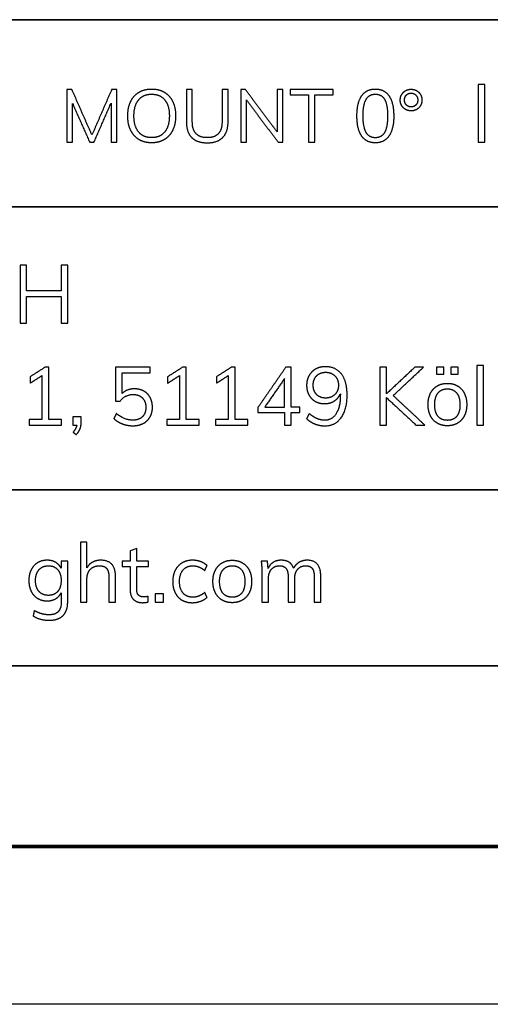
# Model space of a CAD drawing. Header units: millimetres. Extents: x 16985 to 17985, y -4769 to -3769.
# Tile 4 of 6: x 17839 to 17884, y -4769 to -4676. Entities that reach past the tile are written whole.
import ezdxf

# ---------------------------------------------------------------- set-up
doc = ezdxf.new("R2010")
doc.units = ezdxf.units.MM
doc.layers.add('ROXX_NEO mini i_Mount 0°', color=7, linetype='Continuous', true_color=0x000000)

msp = doc.modelspace()

# ---------------------------------------------------------------- linework, layer by layer
at = {"layer": 'ROXX_NEO mini i_Mount 0°', "color": 18, "true_color": 0x000000}
for p, q in [((17844.772, -4713.363), (17843.976, -4713.363)), ((17843.976, -4713.363), (17843.976, -4714.158)), ((17844.772, -4713.927), (17844.772, -4713.363)), ((17843.976, -4714.158), (17844.347, -4714.158)), ((17850.051, -4725.862), (17849.425, -4726.086)), ((17850.051, -4727.083), (17850.051, -4725.862)), ((17849.425, -4726.086), (17849.425, -4727.083)), ((17843.493, -4727.083), (17842.867, -4727.083)), ((17842.867, -4727.083), (17842.867, -4727.755)), ((17843.493, -4730.938), (17843.493, -4727.083)), ((17849.425, -4727.083), (17848.668, -4727.083)), ((17848.668, -4727.083), (17848.668, -4727.577)), ((17848.668, -4727.577), (17849.425, -4727.577)), ((17849.425, -4727.577), (17849.425, -4729.787)), ((17851.163, -4727.083), (17850.051, -4727.083)), ((17850.051, -4729.702), (17850.051, -4727.577)), ((17850.051, -4727.577), (17851.163, -4727.577)), ((17851.163, -4727.577), (17851.163, -4727.083)), ((17985.089, -4769.188), (16985.089, -4769.188))]:
    msp.add_line(p, q, dxfattribs=at)
at = {"layer": 'ROXX_NEO mini i_Mount 0°', "color": 18, "lineweight": 70, "true_color": 0x000000}
msp.add_line((17970.089, -4754.188), (17000.089, -4754.188), dxfattribs=at)
at = {"layer": 'ROXX_NEO mini i_Mount 0°', "color": 18, "lineweight": 35, "true_color": 0x000000}
msp.add_lwpolyline([(17970.11, -4675.623), (17791.568, -4675.623), (17791.568, -4754.285), (17970.11, -4754.285)], close=True, dxfattribs=at)
for points in [[(17791.568, -4693.409), (17970.11, -4693.409)], [(17791.568, -4720.29), (17970.11, -4720.29)], [(17791.568, -4737.01), (17970.11, -4737.01)]]:
    msp.add_lwpolyline(points, dxfattribs=at)
at = {"layer": 'ROXX_NEO mini i_Mount 0°', "color": 18, "true_color": 0x000000}
for points in [[(17883.15, -4681.768), (17882.833, -4681.768), (17882.516, -4681.768)], [(17882.516, -4681.768), (17882.516, -4684.518), (17882.516, -4687.268)], [(17883.15, -4687.268), (17883.15, -4684.518), (17883.15, -4681.768)], [(17843.898, -4682.268), (17843.659, -4682.268), (17843.42, -4682.268)], [(17843.42, -4682.268), (17843.42, -4684.768), (17843.42, -4687.268)], [(17845.794, -4686.58), (17844.846, -4684.424), (17843.898, -4682.268)], [(17847.669, -4682.268), (17846.732, -4684.424), (17845.794, -4686.58)], [(17848.147, -4682.268), (17847.908, -4682.268), (17847.669, -4682.268)], [(17848.147, -4687.268), (17848.147, -4684.768), (17848.147, -4682.268)], [(17855.338, -4682.268), (17855.053, -4682.268), (17854.769, -4682.268)], [(17854.769, -4682.268), (17854.769, -4683.788), (17854.769, -4685.309)], [(17855.338, -4685.358), (17855.338, -4683.813), (17855.338, -4682.268)], [(17858.736, -4682.268), (17858.449, -4682.268), (17858.161, -4682.268)], [(17858.161, -4682.268), (17858.161, -4683.813), (17858.161, -4685.358)], [(17858.736, -4685.309), (17858.736, -4683.788), (17858.736, -4682.268)], [(17860.38, -4682.268), (17860.158, -4682.268), (17859.937, -4682.268)], [(17859.937, -4682.268), (17859.937, -4684.768), (17859.937, -4687.268)], [(17863.399, -4686.292), (17861.89, -4684.28), (17860.38, -4682.268)], [(17863.399, -4682.268), (17863.399, -4684.28), (17863.399, -4686.292)], [(17863.947, -4682.268), (17863.673, -4682.268), (17863.399, -4682.268)], [(17863.947, -4687.268), (17863.947, -4684.768), (17863.947, -4682.268)], [(17868.708, -4682.268), (17866.675, -4682.268), (17864.642, -4682.268)], [(17864.642, -4682.268), (17864.642, -4682.514), (17864.642, -4682.76)], [(17864.642, -4682.76), (17865.513, -4682.76), (17866.384, -4682.76)], [(17866.384, -4682.76), (17866.384, -4685.014), (17866.384, -4687.268)], [(17866.967, -4687.268), (17866.967, -4685.014), (17866.967, -4682.76)], [(17866.967, -4682.76), (17867.838, -4682.76), (17868.708, -4682.76)], [(17868.708, -4682.76), (17868.708, -4682.514), (17868.708, -4682.268)], [(17843.954, -4687.268), (17843.951, -4685.425), (17843.947, -4683.581)], [(17843.947, -4683.581), (17844.765, -4685.425), (17845.583, -4687.268)], [(17845.991, -4687.268), (17846.802, -4685.411), (17847.613, -4683.553)], [(17847.613, -4683.553), (17847.613, -4685.411), (17847.613, -4687.268)], [(17860.478, -4687.268), (17860.478, -4685.256), (17860.478, -4683.244)], [(17860.478, -4683.244), (17861.988, -4685.256), (17863.498, -4687.268)], [(17843.42, -4687.268), (17843.687, -4687.268), (17843.954, -4687.268)], [(17845.583, -4687.268), (17845.787, -4687.268), (17845.991, -4687.268)], [(17847.613, -4687.268), (17847.88, -4687.268), (17848.147, -4687.268)], [(17859.937, -4687.268), (17860.208, -4687.268), (17860.478, -4687.268)], [(17863.498, -4687.268), (17863.722, -4687.268), (17863.947, -4687.268)], [(17866.384, -4687.268), (17866.675, -4687.268), (17866.967, -4687.268)], [(17882.516, -4687.268), (17882.833, -4687.268), (17883.15, -4687.268)], [(17839.588, -4698.962), (17839.275, -4698.962), (17838.962, -4698.962)], [(17838.962, -4698.962), (17838.962, -4701.712), (17838.962, -4704.462)], [(17839.588, -4701.403), (17839.588, -4700.182), (17839.588, -4698.962)], [(17842.886, -4698.962), (17842.886, -4700.182), (17842.886, -4701.403)], [(17843.52, -4698.962), (17843.203, -4698.962), (17842.886, -4698.962)], [(17843.52, -4704.462), (17843.52, -4701.712), (17843.52, -4698.962)], [(17842.886, -4701.403), (17841.237, -4701.403), (17839.588, -4701.403)], [(17839.588, -4704.462), (17839.588, -4703.199), (17839.588, -4701.936)], [(17839.588, -4701.936), (17841.237, -4701.936), (17842.886, -4701.936)], [(17842.886, -4701.936), (17842.886, -4703.199), (17842.886, -4704.462)], [(17838.962, -4704.462), (17839.275, -4704.462), (17839.588, -4704.462)], [(17842.886, -4704.462), (17843.203, -4704.462), (17843.52, -4704.462)], [(17841.327, -4708.658), (17840.624, -4709.106), (17839.921, -4709.554)], [(17841.69, -4708.658), (17841.508, -4708.658), (17841.327, -4708.658)], [(17841.69, -4713.625), (17841.69, -4711.142), (17841.69, -4708.658)], [(17851.33, -4708.658), (17849.681, -4708.658), (17848.032, -4708.658)], [(17848.032, -4708.658), (17848.032, -4710.269), (17848.032, -4711.88)], [(17851.33, -4709.184), (17851.33, -4708.921), (17851.33, -4708.658)], [(17854.397, -4708.658), (17853.694, -4709.106), (17852.991, -4709.554)], [(17854.76, -4708.658), (17854.578, -4708.658), (17854.397, -4708.658)], [(17854.76, -4713.625), (17854.76, -4711.142), (17854.76, -4708.658)], [(17859.032, -4708.658), (17858.329, -4709.106), (17857.626, -4709.554)], [(17859.395, -4708.658), (17859.213, -4708.658), (17859.032, -4708.658)], [(17859.395, -4713.625), (17859.395, -4711.142), (17859.395, -4708.658)], [(17864.215, -4708.658), (17862.89, -4710.57), (17861.565, -4712.482)], [(17864.732, -4708.658), (17864.474, -4708.658), (17864.215, -4708.658)], [(17864.732, -4712.436), (17864.732, -4710.547), (17864.732, -4708.658)], [(17873.786, -4708.658), (17873.469, -4708.658), (17873.152, -4708.658)], [(17873.152, -4708.658), (17873.152, -4711.408), (17873.152, -4714.158)], [(17876.489, -4708.658), (17875.138, -4709.921), (17873.786, -4711.184)], [(17873.786, -4711.184), (17873.786, -4709.921), (17873.786, -4708.658)], [(17874.427, -4711.339), (17875.864, -4709.999), (17877.301, -4708.658)], [(17877.301, -4708.658), (17876.895, -4708.658), (17876.489, -4708.658)], [(17878.56, -4708.651), (17878.56, -4708.983), (17878.56, -4709.315)], [(17879.255, -4708.651), (17878.907, -4708.651), (17878.56, -4708.651)], [(17879.255, -4709.315), (17879.255, -4708.983), (17879.255, -4708.651)], [(17879.896, -4708.651), (17879.896, -4708.983), (17879.896, -4709.315)], [(17880.591, -4708.651), (17880.244, -4708.651), (17879.896, -4708.651)], [(17880.591, -4709.315), (17880.591, -4708.983), (17880.591, -4708.651)], [(17883.017, -4708.473), (17882.704, -4708.473), (17882.391, -4708.473)], [(17882.391, -4708.473), (17882.391, -4711.316), (17882.391, -4714.158)], [(17883.017, -4714.158), (17883.017, -4711.316), (17883.017, -4708.473)], [(17839.921, -4710.165), (17840.485, -4709.805), (17841.048, -4709.446)], [(17839.921, -4709.554), (17839.921, -4709.86), (17839.921, -4710.165)], [(17841.048, -4709.446), (17841.048, -4711.536), (17841.048, -4713.625)], [(17848.665, -4711.146), (17848.665, -4710.165), (17848.665, -4709.184)], [(17848.665, -4709.184), (17849.998, -4709.184), (17851.33, -4709.184)], [(17852.991, -4710.165), (17853.555, -4709.805), (17854.119, -4709.446)], [(17852.991, -4709.554), (17852.991, -4709.86), (17852.991, -4710.165)], [(17854.119, -4709.446), (17854.119, -4711.536), (17854.119, -4713.625)], [(17857.626, -4710.165), (17858.19, -4709.805), (17858.754, -4709.446)], [(17857.626, -4709.554), (17857.626, -4709.86), (17857.626, -4710.165)], [(17858.754, -4709.446), (17858.754, -4711.536), (17858.754, -4713.625)], [(17864.099, -4709.732), (17863.16, -4711.084), (17862.222, -4712.436)], [(17864.099, -4712.436), (17864.099, -4711.084), (17864.099, -4709.732)], [(17878.56, -4709.315), (17878.907, -4709.315), (17879.255, -4709.315)], [(17879.896, -4709.315), (17880.244, -4709.315), (17880.591, -4709.315)], [(17849.831, -4710.705), (17849.121, -4710.705), (17848.665, -4711.146)], [(17848.032, -4711.88), (17848.252, -4711.88), (17848.472, -4711.88)], [(17869.406, -4711.177), (17869.406, -4711.227), (17869.406, -4711.277)], [(17873.786, -4714.158), (17873.786, -4712.849), (17873.786, -4711.54)], [(17873.786, -4711.54), (17875.203, -4712.849), (17876.621, -4714.158)], [(17877.447, -4714.158), (17875.937, -4712.749), (17874.427, -4711.339)], [(17861.565, -4712.482), (17861.565, -4712.722), (17861.565, -4712.961)], [(17862.222, -4712.436), (17863.16, -4712.436), (17864.099, -4712.436)], [(17865.567, -4712.436), (17865.15, -4712.436), (17864.732, -4712.436)], [(17865.567, -4712.961), (17865.567, -4712.698), (17865.567, -4712.436)], [(17841.048, -4713.625), (17840.442, -4713.625), (17839.836, -4713.625)], [(17839.836, -4713.625), (17839.836, -4713.892), (17839.836, -4714.158)], [(17842.902, -4713.625), (17842.296, -4713.625), (17841.69, -4713.625)], [(17842.902, -4714.158), (17842.902, -4713.892), (17842.902, -4713.625)], [(17848.117, -4713.046), (17847.997, -4713.289), (17847.877, -4713.533)], [(17854.119, -4713.625), (17853.512, -4713.625), (17852.906, -4713.625)], [(17852.906, -4713.625), (17852.906, -4713.892), (17852.906, -4714.158)], [(17855.973, -4713.625), (17855.366, -4713.625), (17854.76, -4713.625)], [(17855.973, -4714.158), (17855.973, -4713.892), (17855.973, -4713.625)], [(17858.754, -4713.625), (17858.147, -4713.625), (17857.541, -4713.625)], [(17857.541, -4713.625), (17857.541, -4713.892), (17857.541, -4714.158)], [(17860.607, -4713.625), (17860.001, -4713.625), (17859.395, -4713.625)], [(17860.607, -4714.158), (17860.607, -4713.892), (17860.607, -4713.625)], [(17861.565, -4712.961), (17862.832, -4712.961), (17864.099, -4712.961)], [(17864.099, -4712.961), (17864.099, -4713.56), (17864.099, -4714.158)], [(17864.732, -4714.158), (17864.732, -4713.56), (17864.732, -4712.961)], [(17864.732, -4712.961), (17865.15, -4712.961), (17865.567, -4712.961)], [(17866.447, -4713.054), (17866.324, -4713.297), (17866.2, -4713.54)], [(17839.836, -4714.158), (17841.369, -4714.158), (17842.902, -4714.158)], [(17844.347, -4714.158), (17844.308, -4714.475), (17844.007, -4714.823)], [(17852.906, -4714.158), (17854.439, -4714.158), (17855.973, -4714.158)], [(17857.541, -4714.158), (17859.074, -4714.158), (17860.607, -4714.158)], [(17864.099, -4714.158), (17864.416, -4714.158), (17864.732, -4714.158)], [(17873.152, -4714.158), (17873.469, -4714.158), (17873.786, -4714.158)], [(17876.621, -4714.158), (17877.034, -4714.158), (17877.447, -4714.158)], [(17882.391, -4714.158), (17882.704, -4714.158), (17883.017, -4714.158)], [(17844.007, -4714.823), (17844.154, -4714.935), (17844.301, -4715.047)], [(17845.324, -4725.283), (17845.011, -4725.283), (17844.698, -4725.283)], [(17844.698, -4725.283), (17844.698, -4728.126), (17844.698, -4730.968)], [(17845.324, -4727.716), (17845.324, -4726.5), (17845.324, -4725.283)], [(17848.035, -4728.527), (17848.035, -4726.99), (17846.637, -4726.99)], [(17856.524, -4727.964), (17856.629, -4727.732), (17856.733, -4727.5)], [(17862.48, -4727.083), (17862.183, -4727.083), (17861.885, -4727.083)], [(17861.885, -4727.083), (17861.947, -4727.57), (17861.947, -4728.172)], [(17862.542, -4727.763), (17862.511, -4727.423), (17862.48, -4727.083)], [(17867.548, -4728.527), (17867.548, -4726.99), (17866.258, -4726.99)], [(17845.324, -4730.968), (17845.324, -4729.856), (17845.324, -4728.744)], [(17847.409, -4728.558), (17847.409, -4729.763), (17847.409, -4730.968)], [(17848.035, -4730.968), (17848.035, -4729.748), (17848.035, -4728.527)], [(17861.947, -4728.172), (17861.947, -4729.57), (17861.947, -4730.968)], [(17862.573, -4730.968), (17862.573, -4729.86), (17862.573, -4728.752)], [(17864.442, -4728.558), (17864.442, -4729.763), (17864.442, -4730.968)], [(17865.068, -4730.968), (17865.068, -4729.86), (17865.068, -4728.752)], [(17866.922, -4728.558), (17866.922, -4729.763), (17866.922, -4730.968)], [(17867.548, -4730.968), (17867.548, -4729.748), (17867.548, -4728.527)], [(17842.875, -4730.072), (17842.875, -4730.532), (17842.875, -4730.992)], [(17851.148, -4730.945), (17851.148, -4730.679), (17851.148, -4730.412)], [(17851.812, -4730.173), (17851.812, -4730.571), (17851.812, -4730.968)], [(17852.608, -4730.173), (17852.21, -4730.173), (17851.812, -4730.173)], [(17852.608, -4730.968), (17852.608, -4730.571), (17852.608, -4730.173)], [(17856.733, -4730.52), (17856.629, -4730.289), (17856.524, -4730.057)], [(17844.698, -4730.968), (17845.011, -4730.968), (17845.324, -4730.968)], [(17847.409, -4730.968), (17847.722, -4730.968), (17848.035, -4730.968)], [(17851.812, -4730.968), (17852.21, -4730.968), (17852.608, -4730.968)], [(17861.947, -4730.968), (17862.26, -4730.968), (17862.573, -4730.968)], [(17864.442, -4730.968), (17864.755, -4730.968), (17865.068, -4730.968)], [(17866.922, -4730.968), (17867.235, -4730.968), (17867.548, -4730.968)], [(17840.318, -4731.78), (17840.264, -4732.035), (17840.21, -4732.289)]]:
    msp.add_open_spline(points, degree=2, dxfattribs=at)
for points, knots in [([(17851.475, -4687.324), (17852.17, -4687.324), (17852.683, -4687.012), (17853.196, -4686.699), (17853.473, -4686.123), (17853.75, -4685.548), (17853.75, -4684.761), (17853.75, -4683.982), (17853.477, -4683.406), (17853.203, -4682.83), (17852.69, -4682.521), (17852.177, -4682.212), (17851.475, -4682.212), (17850.773, -4682.212), (17850.26, -4682.521), (17849.748, -4682.83), (17849.474, -4683.406), (17849.2, -4683.982), (17849.2, -4684.768), (17849.2, -4685.548), (17849.477, -4686.127), (17849.755, -4686.706), (17850.267, -4687.015), (17850.78, -4687.324), (17851.475, -4687.324)], [-12, -12, -12, -11, -11, -10, -10, -9, -9, -8, -8, -7, -7, -6, -6, -5, -5, -4, -4, -3, -3, -2, -2, -1, -1, 0, 0, 0]), ([(17851.475, -4686.833), (17852.269, -4686.833), (17852.711, -4686.292), (17853.154, -4685.751), (17853.154, -4684.761), (17853.154, -4683.771), (17852.715, -4683.237), (17852.276, -4682.703), (17851.475, -4682.703), (17850.675, -4682.703), (17850.232, -4683.241), (17849.79, -4683.778), (17849.79, -4684.761), (17849.79, -4685.751), (17850.232, -4686.292), (17850.675, -4686.833), (17851.475, -4686.833)], [0, 0, 0, 1, 1, 2, 2, 3, 3, 4, 4, 5, 5, 6, 6, 7, 7, 8, 8, 8]), ([(17872.732, -4687.324), (17873.589, -4687.324), (17874.035, -4686.671), (17874.481, -4686.018), (17874.481, -4684.761), (17874.481, -4683.511), (17874.035, -4682.861), (17873.589, -4682.212), (17872.732, -4682.212), (17871.875, -4682.212), (17871.43, -4682.861), (17870.984, -4683.511), (17870.984, -4684.768), (17870.984, -4686.025), (17871.43, -4686.675), (17871.875, -4687.324), (17872.732, -4687.324)], [-8, -8, -8, -7, -7, -6, -6, -5, -5, -4, -4, -3, -3, -2, -2, -1, -1, 0, 0, 0]), ([(17872.732, -4686.84), (17873.329, -4686.84), (17873.614, -4686.334), (17873.898, -4685.828), (17873.898, -4684.761), (17873.898, -4683.701), (17873.617, -4683.202), (17873.336, -4682.703), (17872.732, -4682.703), (17872.135, -4682.703), (17871.851, -4683.202), (17871.566, -4683.701), (17871.566, -4684.761), (17871.566, -4685.821), (17871.851, -4686.331), (17872.135, -4686.84), (17872.732, -4686.84)], [0, 0, 0, 1, 1, 2, 2, 3, 3, 4, 4, 5, 5, 6, 6, 7, 7, 8, 8, 8]), ([(17876.138, -4684.291), (17876.419, -4684.291), (17876.654, -4684.157), (17876.89, -4684.024), (17877.026, -4683.785), (17877.163, -4683.546), (17877.163, -4683.258), (17877.163, -4682.97), (17877.026, -4682.735), (17876.89, -4682.5), (17876.654, -4682.366), (17876.419, -4682.233), (17876.138, -4682.233), (17875.85, -4682.233), (17875.611, -4682.366), (17875.373, -4682.5), (17875.236, -4682.735), (17875.099, -4682.97), (17875.099, -4683.258), (17875.099, -4683.546), (17875.236, -4683.785), (17875.373, -4684.024), (17875.611, -4684.157), (17875.85, -4684.291), (17876.138, -4684.291)], [-12, -12, -12, -11, -11, -10, -10, -9, -9, -8, -8, -7, -7, -6, -6, -5, -5, -4, -4, -3, -3, -2, -2, -1, -1, 0, 0, 0]), ([(17876.138, -4683.911), (17876.412, -4683.911), (17876.588, -4683.729), (17876.763, -4683.546), (17876.763, -4683.258), (17876.763, -4682.977), (17876.584, -4682.791), (17876.405, -4682.605), (17876.138, -4682.605), (17875.857, -4682.605), (17875.682, -4682.788), (17875.506, -4682.97), (17875.506, -4683.258), (17875.506, -4683.546), (17875.682, -4683.729), (17875.857, -4683.911), (17876.138, -4683.911)], [0, 0, 0, 1, 1, 2, 2, 3, 3, 4, 4, 5, 5, 6, 6, 7, 7, 8, 8, 8]), ([(17854.769, -4685.309), (17854.769, -4686.306), (17855.271, -4686.815), (17855.773, -4687.324), (17856.756, -4687.324)], [-4, -4, -4, -3, -3, -2, -2, -2]), ([(17858.161, -4685.358), (17858.161, -4686.088), (17857.806, -4686.46), (17857.451, -4686.833), (17856.756, -4686.833), (17856.054, -4686.833), (17855.696, -4686.46), (17855.338, -4686.088), (17855.338, -4685.358)], [-11, -11, -11, -10, -10, -9, -9, -8, -8, -7, -7, -7]), ([(17856.756, -4687.324), (17857.725, -4687.324), (17858.231, -4686.812), (17858.736, -4686.299), (17858.736, -4685.309)], [-16, -16, -16, -15, -15, -14, -14, -14]), ([(17867.969, -4708.597), (17867.459, -4708.597), (17867.058, -4708.824), (17866.656, -4709.052), (17866.428, -4709.454), (17866.2, -4709.856), (17866.2, -4710.365), (17866.2, -4710.875), (17866.416, -4711.273), (17866.633, -4711.671), (17867.019, -4711.891), (17867.405, -4712.111), (17867.907, -4712.111), (17868.425, -4712.111), (17868.827, -4711.86), (17869.228, -4711.609), (17869.406, -4711.177)], [-28, -28, -28, -27, -27, -26, -26, -25, -25, -24, -24, -23, -23, -22, -22, -21, -21, -20, -20, -20]), ([(17866.2, -4713.54), (17866.548, -4713.865), (17867, -4714.042), (17867.452, -4714.22), (17867.923, -4714.22), (17868.927, -4714.22), (17869.487, -4713.444), (17870.047, -4712.667), (17870.047, -4711.269), (17870.047, -4709.987), (17869.506, -4709.292), (17868.966, -4708.597), (17867.969, -4708.597)], [-14, -14, -14, -13, -13, -12, -12, -11, -11, -10, -10, -9, -9, -8, -8, -8]), ([(17868.008, -4711.578), (17868.548, -4711.578), (17868.888, -4711.238), (17869.228, -4710.898), (17869.228, -4710.358), (17869.228, -4709.809), (17868.888, -4709.469), (17868.548, -4709.13), (17868, -4709.13), (17867.475, -4709.13), (17867.15, -4709.466), (17866.826, -4709.802), (17866.826, -4710.358), (17866.826, -4710.906), (17867.15, -4711.242), (17867.475, -4711.578), (17868.008, -4711.578)], [0, 0, 0, 1, 1, 2, 2, 3, 3, 4, 4, 5, 5, 6, 6, 7, 7, 8, 8, 8]), ([(17847.877, -4713.533), (17848.209, -4713.849), (17848.696, -4714.031), (17849.183, -4714.212), (17849.685, -4714.212), (17850.249, -4714.212), (17850.67, -4713.992), (17851.091, -4713.772), (17851.318, -4713.37), (17851.546, -4712.969), (17851.546, -4712.451), (17851.546, -4711.934), (17851.338, -4711.54), (17851.129, -4711.146), (17850.739, -4710.926), (17850.349, -4710.705), (17849.831, -4710.705)], [-9, -9, -9, -8, -8, -7, -7, -6, -6, -5, -5, -4, -4, -3, -3, -2, -2, -1, -1, -1]), ([(17879.579, -4714.212), (17880.128, -4714.212), (17880.545, -4713.965), (17880.962, -4713.718), (17881.19, -4713.262), (17881.418, -4712.806), (17881.418, -4712.196), (17881.418, -4711.586), (17881.19, -4711.13), (17880.962, -4710.674), (17880.545, -4710.427), (17880.128, -4710.18), (17879.579, -4710.18), (17879.031, -4710.18), (17878.614, -4710.427), (17878.197, -4710.674), (17877.969, -4711.13), (17877.741, -4711.586), (17877.741, -4712.196), (17877.741, -4712.806), (17877.969, -4713.262), (17878.197, -4713.718), (17878.614, -4713.965), (17879.031, -4714.212), (17879.579, -4714.212)], [-12, -12, -12, -11, -11, -10, -10, -9, -9, -8, -8, -7, -7, -6, -6, -5, -5, -4, -4, -3, -3, -2, -2, -1, -1, 0, 0, 0]), ([(17879.579, -4713.695), (17880.159, -4713.695), (17880.468, -4713.312), (17880.777, -4712.93), (17880.777, -4712.196), (17880.777, -4711.486), (17880.46, -4711.095), (17880.143, -4710.705), (17879.579, -4710.705), (17879.008, -4710.705), (17878.691, -4711.095), (17878.374, -4711.486), (17878.374, -4712.196), (17878.374, -4712.93), (17878.687, -4713.312), (17879, -4713.695), (17879.579, -4713.695)], [0, 0, 0, 1, 1, 2, 2, 3, 3, 4, 4, 5, 5, 6, 6, 7, 7, 8, 8, 8]), ([(17848.472, -4711.88), (17848.943, -4711.238), (17849.731, -4711.238), (17850.272, -4711.238), (17850.596, -4711.574), (17850.921, -4711.91), (17850.921, -4712.459), (17850.921, -4713.023), (17850.592, -4713.351), (17850.264, -4713.679), (17849.685, -4713.679), (17848.881, -4713.679), (17848.117, -4713.046)], [-16, -16, -16, -15, -15, -14, -14, -13, -13, -12, -12, -11, -11, -10, -10, -10]), ([(17869.406, -4711.277), (17869.406, -4712.42), (17869.016, -4713.054), (17868.626, -4713.687), (17867.915, -4713.687), (17867.552, -4713.687), (17867.197, -4713.536), (17866.841, -4713.386), (17866.447, -4713.054)], [-19, -19, -19, -18, -18, -17, -17, -16, -16, -15, -15, -15]), ([(17844.301, -4715.047), (17844.555, -4714.792), (17844.664, -4714.521), (17844.772, -4714.251), (17844.772, -4713.927)], [-6, -6, -6, -5, -5, -4, -4, -4]), ([(17842.867, -4727.755), (17842.689, -4727.392), (17842.346, -4727.191), (17842.002, -4726.99), (17841.538, -4726.99), (17841.029, -4726.99), (17840.631, -4727.23), (17840.233, -4727.469), (17840.017, -4727.91), (17839.8, -4728.35), (17839.8, -4728.921), (17839.8, -4729.493), (17840.017, -4729.933), (17840.233, -4730.374), (17840.631, -4730.613), (17841.029, -4730.853), (17841.538, -4730.853), (17842.01, -4730.853), (17842.353, -4730.648), (17842.697, -4730.443), (17842.875, -4730.072)], [-22, -22, -22, -21, -21, -20, -20, -19, -19, -18, -18, -17, -17, -16, -16, -15, -15, -14, -14, -13, -13, -12, -12, -12]), ([(17841.662, -4730.327), (17842.226, -4730.327), (17842.547, -4729.953), (17842.867, -4729.578), (17842.867, -4728.921), (17842.867, -4728.265), (17842.547, -4727.89), (17842.226, -4727.516), (17841.662, -4727.516), (17841.09, -4727.516), (17840.762, -4727.89), (17840.434, -4728.265), (17840.434, -4728.921), (17840.434, -4729.578), (17840.762, -4729.953), (17841.09, -4730.327), (17841.662, -4730.327)], [0, 0, 0, 1, 1, 2, 2, 3, 3, 4, 4, 5, 5, 6, 6, 7, 7, 8, 8, 8]), ([(17846.637, -4726.99), (17846.196, -4726.99), (17845.853, -4727.176), (17845.509, -4727.361), (17845.324, -4727.716)], [-17, -17, -17, -16, -16, -15, -15, -15]), ([(17845.324, -4728.744), (17845.324, -4728.18), (17845.648, -4727.848), (17845.972, -4727.516), (17846.513, -4727.516), (17846.977, -4727.516), (17847.193, -4727.767), (17847.409, -4728.018), (17847.409, -4728.558)], [-10, -10, -10, -9, -9, -8, -8, -7, -7, -6, -6, -6]), ([(17856.733, -4727.5), (17856.494, -4727.261), (17856.127, -4727.125), (17855.76, -4726.99), (17855.366, -4726.99), (17854.794, -4726.99), (17854.365, -4727.245), (17853.937, -4727.5), (17853.705, -4727.96), (17853.473, -4728.419), (17853.473, -4729.022), (17853.473, -4729.624), (17853.701, -4730.076), (17853.929, -4730.528), (17854.35, -4730.775), (17854.771, -4731.023), (17855.335, -4731.023)], [-10, -10, -10, -9, -9, -8, -8, -7, -7, -6, -6, -5, -5, -4, -4, -3, -3, -2, -2, -2]), ([(17856.524, -4730.057), (17856.231, -4730.289), (17855.957, -4730.397), (17855.682, -4730.505), (17855.397, -4730.505), (17854.794, -4730.505), (17854.458, -4730.115), (17854.122, -4729.725), (17854.122, -4729.022), (17854.122, -4728.311), (17854.462, -4727.913), (17854.802, -4727.516), (17855.397, -4727.516), (17855.682, -4727.516), (17855.957, -4727.624), (17856.231, -4727.732), (17856.524, -4727.964)], [-19, -19, -19, -18, -18, -17, -17, -16, -16, -15, -15, -14, -14, -13, -13, -12, -12, -11, -11, -11]), ([(17859.135, -4731.023), (17859.684, -4731.023), (17860.101, -4730.775), (17860.518, -4730.528), (17860.746, -4730.072), (17860.974, -4729.617), (17860.974, -4729.006), (17860.974, -4728.396), (17860.746, -4727.94), (17860.518, -4727.485), (17860.101, -4727.237), (17859.684, -4726.99), (17859.135, -4726.99), (17858.587, -4726.99), (17858.17, -4727.237), (17857.753, -4727.485), (17857.525, -4727.94), (17857.297, -4728.396), (17857.297, -4729.006), (17857.297, -4729.617), (17857.525, -4730.072), (17857.753, -4730.528), (17858.17, -4730.775), (17858.587, -4731.023), (17859.135, -4731.023)], [-12, -12, -12, -11, -11, -10, -10, -9, -9, -8, -8, -7, -7, -6, -6, -5, -5, -4, -4, -3, -3, -2, -2, -1, -1, 0, 0, 0]), ([(17859.135, -4730.505), (17859.715, -4730.505), (17860.024, -4730.123), (17860.333, -4729.74), (17860.333, -4729.006), (17860.333, -4728.296), (17860.016, -4727.906), (17859.699, -4727.516), (17859.135, -4727.516), (17858.564, -4727.516), (17858.247, -4727.906), (17857.93, -4728.296), (17857.93, -4729.006), (17857.93, -4729.74), (17858.243, -4730.123), (17858.556, -4730.505), (17859.135, -4730.505)], [0, 0, 0, 1, 1, 2, 2, 3, 3, 4, 4, 5, 5, 6, 6, 7, 7, 8, 8, 8]), ([(17864.96, -4727.747), (17864.821, -4727.361), (17864.527, -4727.176), (17864.234, -4726.99), (17863.77, -4726.99), (17863.345, -4726.99), (17863.025, -4727.191), (17862.704, -4727.392), (17862.542, -4727.763)], [-31, -31, -31, -30, -30, -29, -29, -28, -28, -27, -27, -27]), ([(17862.573, -4728.752), (17862.573, -4728.18), (17862.855, -4727.848), (17863.137, -4727.516), (17863.631, -4727.516), (17864.056, -4727.516), (17864.249, -4727.767), (17864.442, -4728.018), (17864.442, -4728.558)], [-21, -21, -21, -20, -20, -19, -19, -18, -18, -17, -17, -17]), ([(17866.258, -4726.99), (17865.825, -4726.99), (17865.481, -4727.195), (17865.137, -4727.4), (17864.96, -4727.747)], [-33, -33, -33, -32, -32, -31, -31, -31]), ([(17865.068, -4728.752), (17865.068, -4728.18), (17865.346, -4727.848), (17865.624, -4727.516), (17866.119, -4727.516), (17866.543, -4727.516), (17866.733, -4727.763), (17866.922, -4728.01), (17866.922, -4728.558)], [-14, -14, -14, -13, -13, -12, -12, -11, -11, -10, -10, -10]), ([(17851.148, -4730.412), (17850.947, -4730.482), (17850.731, -4730.482), (17850.406, -4730.482), (17850.229, -4730.308), (17850.051, -4730.134), (17850.051, -4729.702)], [-17, -17, -17, -16, -16, -15, -15, -14, -14, -14]), ([(17849.425, -4729.787), (17849.425, -4730.397), (17849.738, -4730.71), (17850.051, -4731.023), (17850.607, -4731.023), (17850.909, -4731.023), (17851.148, -4730.945)], [-21, -21, -21, -20, -20, -19, -19, -18, -18, -18]), ([(17855.335, -4731.023), (17855.736, -4731.023), (17856.111, -4730.887), (17856.486, -4730.752), (17856.733, -4730.52)], [-22, -22, -22, -21, -21, -20, -20, -20]), ([(17840.21, -4732.289), (17840.851, -4732.691), (17841.739, -4732.691), (17842.604, -4732.691), (17843.049, -4732.247), (17843.493, -4731.803), (17843.493, -4730.938)], [-6, -6, -6, -5, -5, -4, -4, -3, -3, -3]), ([(17842.875, -4730.992), (17842.875, -4731.579), (17842.589, -4731.876), (17842.303, -4732.174), (17841.739, -4732.174), (17841.345, -4732.174), (17841.017, -4732.081), (17840.689, -4731.988), (17840.318, -4731.78)], [-11, -11, -11, -10, -10, -9, -9, -8, -8, -7, -7, -7])]:
    msp.add_open_spline(points, degree=2, knots=knots, dxfattribs=at)

doc.saveas('drawing.dxf')
